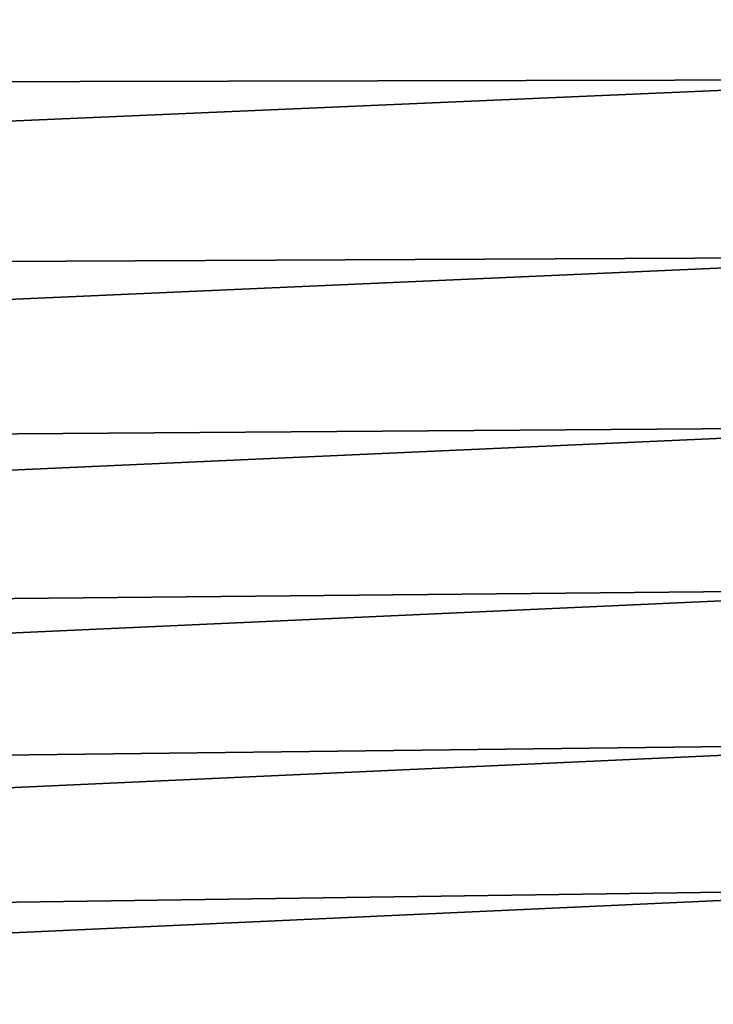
# Model space of a CAD drawing. Header units: metres. Extents: x -2 to 85, y -75 to 96.
# Tile 208 of 256: x 26.51 to 29.01, y -48.61 to -45.07. Entities that reach past the tile are written whole.
import ezdxf

# ---------------------------------------------------------------- set-up
doc = ezdxf.new("R2010")
doc.units = ezdxf.units.M
doc.layers.add('solid_20204500', color=7, linetype='CONTINUOUS')

msp = doc.modelspace()

# ---------------------------------------------------------------- linework, layer by layer
at = {"layer": 'solid_20204500'}
for points in [[(29.929728, -44.624798, -11.811424), (13.35, -45.323074, -11.919577), (13.35, -44.618221, -12.324888)], [(13.35, -44.618282, 12.324965), (13.35, -45.323139, 11.919648), (29.929728, -44.624798, 11.811424)], [(13.35, -45.323139, 11.919648), (29.937128, -45.286179, 11.415071), (29.929728, -44.624798, 11.811424)], [(29.929728, -44.624798, -11.811424), (29.937128, -45.286179, -11.415071), (13.35, -45.323074, -11.919577)], [(13.35, -46.003262, 11.474065), (29.944929, -45.924042, 10.981625), (29.937128, -45.286179, 11.415071)], [(13.35, -45.323139, 11.919648), (13.35, -46.003262, 11.474065), (29.937128, -45.286179, 11.415071)], [(29.937128, -45.286179, -11.415071), (13.35, -46.003193, -11.474001), (13.35, -45.323074, -11.919577)], [(29.937128, -45.286179, -11.415071), (29.944929, -45.924042, -10.981625), (13.35, -46.003193, -11.474001)], [(13.35, -46.656345, 10.989722), (29.953043, -46.536133, 10.512615), (29.944929, -45.924042, 10.981625)], [(13.35, -46.003262, 11.474065), (13.35, -46.656345, 10.989722), (29.944929, -45.924042, 10.981625)], [(29.944929, -45.924042, -10.981625), (13.35, -46.656277, -10.989664), (13.35, -46.003193, -11.474001)], [(29.944929, -45.924042, -10.981625), (29.953043, -46.536133, -10.512615), (13.35, -46.656277, -10.989664)], [(13.35, -47.28019, 10.468255), (29.961304, -47.12019, 10.00983), (29.953043, -46.536133, 10.512615)], [(13.35, -46.656345, 10.989722), (13.35, -47.28019, 10.468255), (29.953043, -46.536133, 10.512615)], [(29.953043, -46.536133, -10.512615), (13.35, -47.280121, -10.468204), (13.35, -46.656277, -10.989664)], [(29.953043, -46.536133, -10.512615), (29.961304, -47.12019, -10.00983), (13.35, -47.280121, -10.468204)], [(13.35, -47.872681, 9.911425), (29.969557, -47.674324, 9.475019), (29.961304, -47.12019, 10.00983)], [(13.35, -47.28019, 10.468255), (13.35, -47.872681, 9.911425), (29.961304, -47.12019, 10.00983)], [(29.961304, -47.12019, -10.00983), (13.35, -47.872612, -9.911382), (13.35, -47.280121, -10.468204)], [(29.961304, -47.12019, -10.00983), (29.969557, -47.674324, -9.475019), (13.35, -47.872612, -9.911382)], [(13.35, -48.431824, 9.321113), (29.977705, -48.196865, 8.909909), (29.969557, -47.674324, 9.475019)], [(13.35, -47.872681, 9.911425), (13.35, -48.431824, 9.321113), (29.969557, -47.674324, 9.475019)], [(29.969557, -47.674324, -9.475019), (13.35, -48.431755, -9.321078), (13.35, -47.872612, -9.911382)], [(29.969557, -47.674324, -9.475019), (29.977705, -48.196865, -8.909909), (13.35, -48.431755, -9.321078)], [(13.35, -48.955727, 8.699314), (29.985601, -48.686501, 8.315975), (29.977705, -48.196865, 8.909909)], [(13.35, -48.431824, 9.321113), (13.35, -48.955727, 8.699314), (29.977705, -48.196865, 8.909909)], [(29.977705, -48.196865, -8.909909), (13.35, -48.955662, -8.699287), (13.35, -48.431755, -9.321078)], [(29.977705, -48.196865, -8.909909), (29.985601, -48.686501, -8.315975), (13.35, -48.955662, -8.699287)]]:
    msp.add_3dface(points, dxfattribs=at)

doc.saveas('drawing.dxf')
